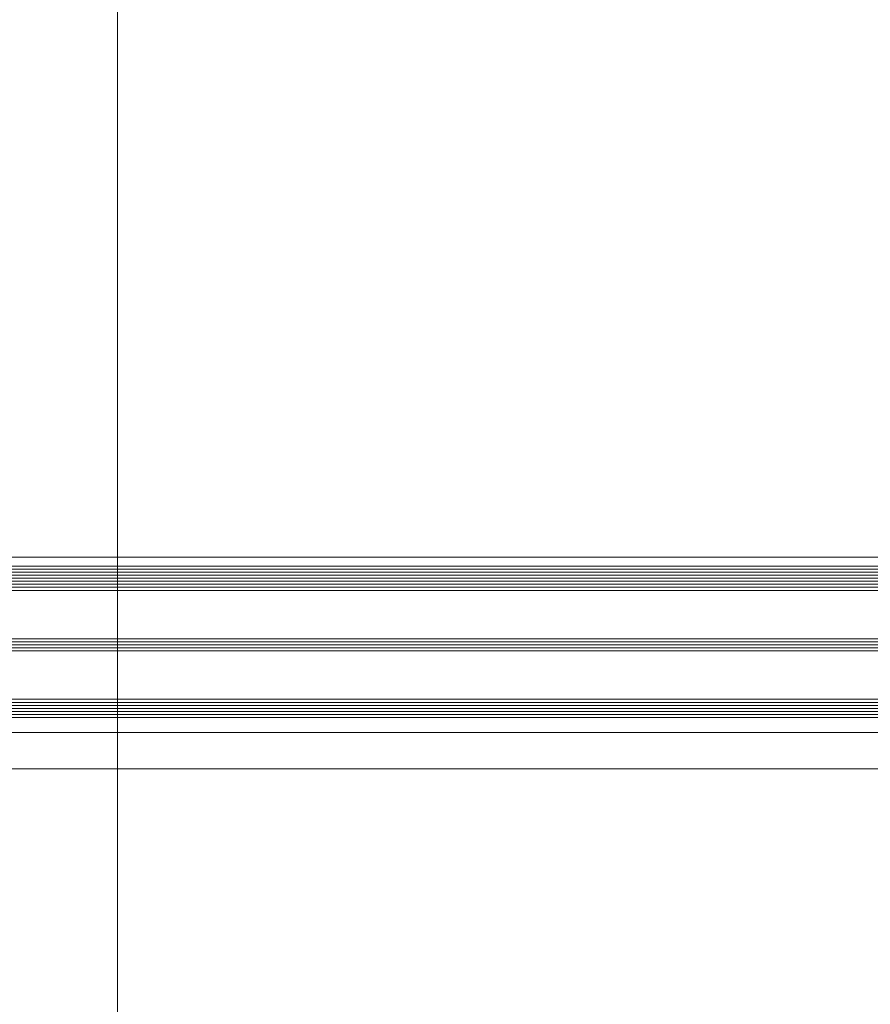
# Model space of a CAD drawing. Header units: millimetres. Extents: x 71658 to 298332, y -154437 to -30421.
# Tile 9 of 155: x 91098 to 91379, y -60417 to -60092. Entities that reach past the tile are written whole.
import ezdxf

# ---------------------------------------------------------------- set-up
doc = ezdxf.new("R2010")
doc.units = ezdxf.units.MM
doc.header["$LTSCALE"] = 500
doc.header["$MEASUREMENT"] = 0
doc.linetypes.add('Center', pattern=[48, 30, -6, 6, -6])
doc.layers.add('A-06-TELJED', color=253, linetype='Center', lineweight=0)
doc.layers.add('A-13-UKS', color=250, linetype='Continuous', lineweight=5)

# ---------------------------------------------------------------- blocks, each defined once
blk = doc.blocks.new('TELG')
at = {"layer": 'A-06-TELJED', "ltscale": 0.05}
blk.add_lwpolyline([(91130.06, -62025.58), (91130.06, -43876.66)], dxfattribs=at)
blk = doc.blocks.new('lülanduks')
at = {"layer": 'A-13-UKS'}
for p, q in [((91864.92, -58872.09), (90980.29, -58872.09)), ((90967.29, -58875.09), (91864.92, -58875.09)), ((90967.29, -58876.09), (91864.92, -58876.09)), ((90967.29, -58877.09), (91864.92, -58877.09)), ((90967.29, -58878.09), (91864.92, -58878.09)), ((90967.29, -58879.09), (91864.92, -58879.09)), ((90967.29, -58880.09), (91864.92, -58880.09)), ((90967.29, -58881.09), (91864.92, -58881.09)), ((90967.29, -58882.09), (91864.92, -58882.09)), ((90967.29, -58883.09), (91864.92, -58883.09)), ((90967.29, -58899.09), (91864.92, -58899.09)), ((90967.29, -58900.09), (91864.92, -58900.09)), ((90967.29, -58901.09), (91864.92, -58901.09)), ((90967.29, -58902.09), (91864.92, -58902.09)), ((90967.29, -58903.09), (91864.92, -58903.09)), ((90967.29, -58919.09), (91864.92, -58919.09)), ((90967.29, -58920.09), (91864.92, -58920.09)), ((90967.29, -58921.09), (91864.92, -58921.09)), ((90967.29, -58922.09), (91864.92, -58922.09)), ((90967.29, -58923.09), (91864.92, -58923.09)), ((90967.29, -58924.09), (91864.92, -58924.09)), ((90967.29, -58925.09), (91864.92, -58925.09)), ((91864.92, -58930.09), (90980.29, -58930.09)), ((91864.92, -58942.09), (90980.29, -58942.09))]:
    blk.add_line(p, q, dxfattribs=at)

msp = doc.modelspace()

# ---------------------------------------------------------------- block references
at = {"layer": 'A-06-TELJED'}
msp.add_blockref('TELG', (0, 0), dxfattribs=at)

# ---------------------------------------------------------------- next in the draw order: block references
at = {"layer": 'A-13-UKS'}
msp.add_blockref('lülanduks', (0, -1397.322), dxfattribs=at)

doc.saveas('drawing.dxf')
